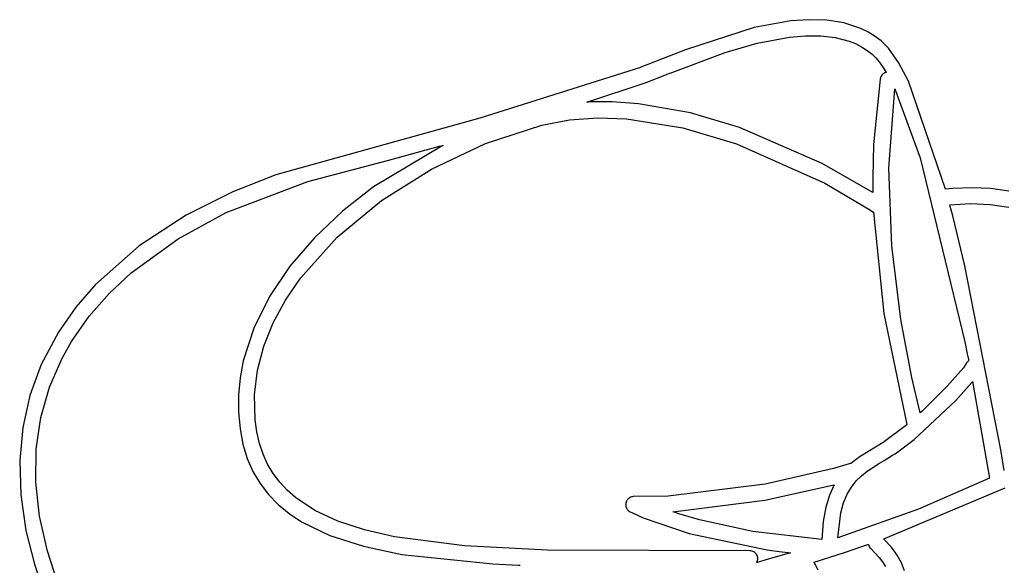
# Model space of a CAD drawing. Extents: x -74.1 to 10.8, y -36.7 to 44.6.
# Tile 65 of 199: x -44 to -41.4, y 6.5 to 8. Entities that reach past the tile are written whole.
import ezdxf

# ---------------------------------------------------------------- set-up
doc = ezdxf.new("R2010")
doc.units = 0

msp = doc.modelspace()

# ---------------------------------------------------------------- linework, layer by layer
at = {"layer": 'Layer 1', "color": 7, "linetype": 'CONTINUOUS'}
for p, q in [((-42.005635, 7.955565), (-42.10208, 7.938049)), ((-41.958066, 7.958756), (-42.005635, 7.955565)), ((-41.911838, 7.957214), (-41.958066, 7.958756)), ((-41.867632, 7.950174), (-41.911838, 7.957214)), ((-41.826129, 7.936871), (-41.867632, 7.950174)), ((-42.10208, 7.938049), (-42.281152, 7.879903)), ((-41.806603, 7.927632), (-41.826129, 7.936871)), ((-41.788008, 7.91654), (-41.806603, 7.927632)), ((-42.177085, 7.873086), (-42.093972, 7.897242)), ((-42.093972, 7.897242), (-42.009437, 7.913382)), ((-42.009437, 7.913382), (-41.968037, 7.916993)), ((-41.968037, 7.916993), (-41.92796, 7.916855)), ((-41.92796, 7.916855), (-41.889767, 7.912389)), ((-41.889767, 7.912389), (-41.854017, 7.903011)), ((-41.854017, 7.903011), (-41.837234, 7.8963)), ((-41.837234, 7.8963), (-41.821271, 7.888142)), ((-41.770428, 7.9035), (-41.788008, 7.91654)), ((-41.76447, 7.898391), (-41.770428, 7.9035)), ((-41.751133, 7.88457), (-41.76447, 7.898391)), ((-42.281152, 7.879903), (-42.339342, 7.856925)), ((-42.321136, 7.819328), (-42.177085, 7.873086)), ((-41.821271, 7.888142), (-41.806199, 7.878466)), ((-41.806199, 7.878466), (-41.793315, 7.868279)), ((-41.793315, 7.868279), (-41.78287, 7.85783)), ((-41.724716, 7.847056), (-41.751133, 7.88457)), ((-42.339342, 7.856925), (-42.378924, 7.84131)), ((-41.78287, 7.85783), (-41.772393, 7.844765)), ((-41.772393, 7.844765), (-41.761895, 7.829232)), ((-41.698746, 7.797769), (-41.724716, 7.847056)), ((-42.398058, 7.834231), (-42.818383, 7.701334)), ((-42.397786, 7.834327), (-42.398058, 7.834231)), ((-42.397319, 7.834492), (-42.397786, 7.834327)), ((-42.395425, 7.835167), (-42.397319, 7.834492)), ((-42.378924, 7.84131), (-42.395425, 7.835167)), ((-42.383948, 7.795026), (-42.330185, 7.815713)), ((-42.330185, 7.815713), (-42.322299, 7.818863)), ((-42.322299, 7.818863), (-42.321296, 7.819264)), ((-42.321296, 7.819264), (-42.321171, 7.819314)), ((-41.765942, 7.816253), (-41.7683, 7.813751)), ((-41.763215, 7.818328), (-41.765942, 7.816253)), ((-41.760181, 7.819933), (-41.763215, 7.818328)), ((-41.761895, 7.829232), (-41.759268, 7.82498)), ((-41.756901, 7.821026), (-41.760181, 7.819933)), ((-41.759268, 7.82498), (-41.757955, 7.8228)), ((-41.757955, 7.8228), (-41.757298, 7.821697)), ((-41.757298, 7.821697), (-41.75697, 7.821142)), ((-41.75697, 7.821142), (-41.756929, 7.821073)), ((-41.756929, 7.821073), (-41.756908, 7.821038)), ((-42.53847, 7.743353), (-42.383948, 7.795026)), ((-41.772715, 7.803172), (-41.79013, 7.63271)), ((-41.771669, 7.80764), (-41.772715, 7.803172)), ((-41.770229, 7.810865), (-41.771669, 7.80764)), ((-41.7683, 7.813751), (-41.770229, 7.810865)), ((-41.601848, 7.516236), (-41.698746, 7.797769)), ((-41.750209, 7.570448), (-41.734385, 7.777813)), ((-41.734385, 7.777813), (-41.668125, 7.597634)), ((-42.538416, 7.743352), (-42.538483, 7.743349)), ((-42.538145, 7.743368), (-42.538416, 7.743352)), ((-42.537605, 7.743398), (-42.538145, 7.743368)), ((-42.533281, 7.743623), (-42.537605, 7.743398)), ((-42.524628, 7.743998), (-42.533281, 7.743623)), ((-42.507311, 7.744446), (-42.524628, 7.743998)), ((-42.47266, 7.744179), (-42.507311, 7.744446)), ((-42.403535, 7.739333), (-42.47266, 7.744179)), ((-42.267979, 7.715126), (-42.403535, 7.739333)), ((-42.139796, 7.676778), (-42.267979, 7.715126)), ((-42.818383, 7.701334), (-43.350388, 7.553577)), ((-42.656417, 7.683412), (-42.583822, 7.697468)), ((-42.583822, 7.697468), (-42.509805, 7.70268)), ((-42.509805, 7.70268), (-42.435201, 7.700135)), ((-42.435201, 7.700135), (-42.287566, 7.676139)), ((-42.802997, 7.634934), (-42.656417, 7.683412)), ((-42.287566, 7.676139), (-42.147593, 7.634199)), ((-41.923693, 7.582659), (-42.139796, 7.676778)), ((-42.914367, 7.630517), (-43.09542, 7.522288)), ((-43.05915, 7.590927), (-42.967508, 7.615751)), ((-42.967508, 7.615751), (-42.923064, 7.628094)), ((-42.94414, 7.568627), (-42.802997, 7.634934)), ((-42.923064, 7.628094), (-42.917579, 7.629632)), ((-42.917579, 7.629632), (-42.914842, 7.6304)), ((-42.914842, 7.6304), (-42.9145, 7.630496)), ((-42.9145, 7.630496), (-42.914329, 7.630544)), ((-42.914301, 7.630552), (-42.914367, 7.630517)), ((-42.147593, 7.634199), (-41.917342, 7.531366)), ((-41.79013, 7.63271), (-41.791967, 7.547256)), ((-43.267339, 7.536263), (-43.05915, 7.590927)), ((-41.668125, 7.597634), (-41.551401, 7.117062)), ((-43.074991, 7.48659), (-42.94414, 7.568627)), ((-41.791513, 7.506987), (-41.923693, 7.582659)), ((-41.742377, 7.368235), (-41.750209, 7.570448)), ((-43.480125, 7.454775), (-43.267339, 7.536263)), ((-43.350388, 7.553577), (-43.463094, 7.509414)), ((-41.791967, 7.547256), (-41.791821, 7.526036)), ((-43.463094, 7.509414), (-43.585086, 7.448382)), ((-43.09542, 7.522288), (-43.176761, 7.458514)), ((-41.917342, 7.531366), (-41.797856, 7.461392)), ((-41.791821, 7.526036), (-41.791664, 7.515458)), ((-41.791664, 7.515458), (-41.791566, 7.510178)), ((-41.791566, 7.510178), (-41.791511, 7.507541)), ((-41.791511, 7.507541), (-41.791504, 7.507211)), ((-41.791504, 7.507211), (-41.791501, 7.507046)), ((-41.601755, 7.5159), (-41.601848, 7.516236)), ((-41.582838, 7.517858), (-41.601712, 7.515908)), ((-41.533204, 7.519882), (-41.582838, 7.517858)), ((-41.48444, 7.517472), (-41.533204, 7.519882)), ((-41.436889, 7.510809), (-41.48444, 7.517472)), ((-43.190692, 7.390918), (-43.074991, 7.48659)), ((-41.791501, 7.507046), (-41.7915, 7.507005)), ((-43.176761, 7.458514), (-43.25011, 7.38911)), ((-41.797856, 7.461392), (-41.791551, 7.457207)), ((-41.791554, 7.457211), (-41.791001, 7.456876)), ((-41.791001, 7.456876), (-41.789867, 7.45629)), ((-41.789838, 7.456274), (-41.789835, 7.456208)), ((-41.789835, 7.456208), (-41.763204, 7.191511)), ((-41.590824, 7.475137), (-41.536816, 7.478323)), ((-41.590757, 7.474859), (-41.590823, 7.475109)), ((-41.590626, 7.474359), (-41.590757, 7.474859)), ((-41.589578, 7.470359), (-41.590626, 7.474359)), ((-41.58749, 7.46234), (-41.589578, 7.470359)), ((-41.583346, 7.44624), (-41.58749, 7.46234)), ((-41.536816, 7.478323), (-41.485247, 7.476069)), ((-41.485247, 7.476069), (-41.436324, 7.468814)), ((-43.585086, 7.448382), (-43.707507, 7.368345)), ((-43.605453, 7.386522), (-43.480125, 7.454775)), ((-41.551837, 7.315731), (-41.583346, 7.44624)), ((-43.728502, 7.297031), (-43.605453, 7.386522)), ((-43.25011, 7.38911), (-43.314064, 7.314686)), ((-43.286387, 7.283711), (-43.190692, 7.390918)), ((-43.707507, 7.368345), (-43.821496, 7.267168)), ((-41.718662, 7.175847), (-41.742377, 7.368235)), ((-43.314064, 7.314686), (-43.367222, 7.235848)), ((-41.45745, 6.835157), (-41.551837, 7.315731)), ((-43.785678, 7.243642), (-43.728502, 7.297031)), ((-43.325214, 7.226437), (-43.286387, 7.283711)), ((-43.821496, 7.267168), (-43.872561, 7.207984)), ((-43.838094, 7.184127), (-43.785678, 7.243642)), ((-43.367222, 7.235848), (-43.408181, 7.153206)), ((-43.357219, 7.167065), (-43.325214, 7.226437)), ((-43.872561, 7.207984), (-43.918195, 7.142714)), ((-43.88435, 7.118216), (-43.838094, 7.184127)), ((-41.763204, 7.191511), (-41.703236, 6.901547)), ((-41.690145, 7.024213), (-41.718662, 7.175847)), ((-43.408181, 7.153206), (-43.435539, 7.067367)), ((-43.381793, 7.105859), (-43.357219, 7.167065)), ((-43.918195, 7.142714), (-43.963273, 7.057736)), ((-43.908935, 7.074758), (-43.88435, 7.118216)), ((-43.39833, 7.043079), (-43.381793, 7.105859)), ((-41.551401, 7.117062), (-41.545254, 7.086199)), ((-43.941975, 6.998642), (-43.908935, 7.074758)), ((-41.545254, 7.086199), (-41.542245, 7.07087)), ((-41.542245, 7.07087), (-41.541872, 7.068959)), ((-43.963273, 7.057736), (-43.992752, 6.977357)), ((-43.435539, 7.067367), (-43.443679, 7.023439)), ((-41.555274, 7.049219), (-41.597637, 7.001103)), ((-41.550521, 7.055901), (-41.555274, 7.049219)), ((-41.54922, 7.058198), (-41.550521, 7.055901)), ((-41.549539, 7.057368), (-41.549233, 7.05817)), ((-41.549416, 7.057727), (-41.549532, 7.057389)), ((-41.549167, 7.058393), (-41.549416, 7.057727)), ((-41.548608, 7.059682), (-41.549167, 7.058393)), ((-41.547257, 7.062086), (-41.548608, 7.059682)), ((-41.545623, 7.064248), (-41.547257, 7.062086)), ((-41.543742, 7.066161), (-41.545623, 7.064248)), ((-41.541649, 7.067813), (-41.543742, 7.066161)), ((-41.541872, 7.068959), (-41.541686, 7.068004)), ((-41.541686, 7.068004), (-41.541663, 7.067885)), ((-41.541663, 7.067885), (-41.541651, 7.067825)), ((-43.443679, 7.023439), (-43.447894, 6.978939)), ((-43.406224, 6.978988), (-43.39833, 7.043079)), ((-41.668104, 6.931331), (-41.690145, 7.024213)), ((-43.964364, 6.919183), (-43.941975, 6.998642)), ((-41.597637, 7.001103), (-41.66337, 6.935718)), ((-41.575227, 6.964298), (-41.533457, 7.010586)), ((-41.533457, 7.010586), (-41.531409, 7.013063)), ((-41.531409, 7.013063), (-41.531284, 7.013216)), ((-41.531284, 7.013216), (-41.531221, 7.013292)), ((-41.531201, 7.013299), (-41.488431, 6.766485)), ((-43.992752, 6.977357), (-44.011482, 6.893759)), ((-43.447894, 6.978939), (-43.448007, 6.933945)), ((-43.404865, 6.913849), (-43.406224, 6.978988)), ((-41.683837, 6.862262), (-41.575227, 6.964298)), ((-43.976092, 6.836496), (-43.964364, 6.919183)), ((-43.448007, 6.933945), (-43.44402, 6.889944)), ((-41.668038, 6.93138), (-41.668073, 6.931348)), ((-41.667968, 6.931444), (-41.668038, 6.93138)), ((-41.667829, 6.931574), (-41.667968, 6.931444)), ((-41.66337, 6.935718), (-41.667829, 6.931574)), ((-44.011482, 6.893759), (-44.01945, 6.807052)), ((-43.400458, 6.881799), (-43.404865, 6.913849)), ((-41.702929, 6.900435), (-41.764938, 6.854616)), ((-41.703236, 6.901547), (-41.703034, 6.900828)), ((-41.703034, 6.900828), (-41.702948, 6.900523)), ((-41.702948, 6.900523), (-41.702928, 6.900452)), ((-43.44402, 6.889944), (-43.436385, 6.849749)), ((-43.393494, 6.851776), (-43.400458, 6.881799)), ((-43.436385, 6.849749), (-43.425123, 6.812605)), ((-43.383998, 6.823715), (-43.393494, 6.851776)), ((-41.764938, 6.854616), (-41.825057, 6.817943)), ((-41.73386, 6.824876), (-41.683837, 6.862262)), ((-43.977147, 6.750696), (-43.976092, 6.836496)), ((-43.371992, 6.79755), (-43.383998, 6.823715)), ((-41.825057, 6.817943), (-41.84556, 6.802417)), ((-41.762491, 6.80763), (-41.74037, 6.820801)), ((-41.74037, 6.820801), (-41.734794, 6.824283)), ((-41.734794, 6.824283), (-41.734098, 6.824725)), ((-41.734098, 6.824725), (-41.733923, 6.824835)), ((-41.733923, 6.824835), (-41.73388, 6.824863)), ((-41.448535, 6.780927), (-41.45745, 6.835157)), ((-44.01945, 6.807052), (-44.016646, 6.717349)), ((-43.425123, 6.812605), (-43.410276, 6.778396)), ((-43.357501, 6.773217), (-43.371992, 6.79755)), ((-41.853766, 6.798212), (-41.894883, 6.786492)), ((-41.849801, 6.799423), (-41.853766, 6.798212)), ((-41.848849, 6.799719), (-41.849801, 6.799423)), ((-41.848638, 6.799785), (-41.848849, 6.799719)), ((-41.848584, 6.799832), (-41.848622, 6.799798)), ((-41.848507, 6.799899), (-41.848584, 6.799832)), ((-41.848352, 6.800033), (-41.848507, 6.799899)), ((-41.848043, 6.800301), (-41.848352, 6.800033)), ((-41.84556, 6.802417), (-41.848043, 6.800301)), ((-41.806995, 6.779554), (-41.774716, 6.800455)), ((-41.774716, 6.800455), (-41.762491, 6.80763)), ((-43.410276, 6.778396), (-43.391882, 6.747002)), ((-43.340548, 6.750651), (-43.357501, 6.773217)), ((-41.894883, 6.786492), (-42.072802, 6.745816)), ((-41.835546, 6.753851), (-41.821833, 6.767572)), ((-41.821833, 6.767572), (-41.806995, 6.779554)), ((-41.488431, 6.766485), (-41.487858, 6.762822)), ((-41.487858, 6.762822), (-41.487669, 6.762053)), ((-41.487669, 6.762053), (-41.487453, 6.761294)), ((-43.967516, 6.661896), (-43.977147, 6.750696)), ((-43.391882, 6.747002), (-43.36998, 6.718305)), ((-43.321158, 6.729787), (-43.340548, 6.750651)), ((-42.072802, 6.745816), (-42.325928, 6.714483)), ((-42.073655, 6.703337), (-41.897487, 6.742689)), ((-41.893177, 6.743832), (-41.905183, 6.71687)), ((-41.897487, 6.742689), (-41.893574, 6.743727)), ((-41.893574, 6.743727), (-41.893333, 6.743791)), ((-41.893333, 6.743791), (-41.893213, 6.743823)), ((-41.858821, 6.71904), (-41.84794, 6.737854)), ((-41.84794, 6.737854), (-41.835546, 6.753851)), ((-41.487462, 6.761284), (-41.672973, 6.680172)), ((-44.016646, 6.717349), (-44.003058, 6.624763)), ((-43.36998, 6.718305), (-43.34461, 6.692188)), ((-43.299353, 6.71056), (-43.321158, 6.729787)), ((-43.248595, 6.676759), (-43.299353, 6.71056)), ((-42.42627, 6.710304), (-42.428179, 6.709131)), ((-42.424238, 6.711268), (-42.42627, 6.710304)), ((-42.422101, 6.712011), (-42.424238, 6.711268)), ((-42.419875, 6.71252), (-42.422101, 6.712011)), ((-42.417575, 6.712784), (-42.419875, 6.71252)), ((-42.325928, 6.714483), (-42.417575, 6.712784)), ((-41.905183, 6.71687), (-41.914734, 6.685013)), ((-41.867995, 6.696872), (-41.858821, 6.71904)), ((-41.762859, 6.602304), (-41.445998, 6.735506)), ((-43.34461, 6.692188), (-43.315812, 6.668532)), ((-42.437097, 6.693838), (-42.437176, 6.69155)), ((-42.437176, 6.69155), (-42.437005, 6.68929)), ((-42.43676, 6.696136), (-42.437097, 6.693838)), ((-42.437005, 6.68929), (-42.436593, 6.687078)), ((-42.436162, 6.69841), (-42.43676, 6.696136)), ((-42.436593, 6.687078), (-42.435948, 6.684932)), ((-42.435326, 6.700574), (-42.436162, 6.69841)), ((-42.435948, 6.684932), (-42.435079, 6.68287)), ((-42.434271, 6.702603), (-42.435326, 6.700574)), ((-42.433012, 6.704486), (-42.434271, 6.702603)), ((-42.431567, 6.70621), (-42.433012, 6.704486)), ((-42.42995, 6.707762), (-42.431567, 6.70621)), ((-42.428179, 6.709131), (-42.42995, 6.707762)), ((-42.314212, 6.673432), (-42.073655, 6.703337)), ((-41.914734, 6.685013), (-41.921477, 6.647603)), ((-41.875268, 6.670811), (-41.867995, 6.696872)), ((-43.947188, 6.570211), (-43.967516, 6.661896)), ((-43.315812, 6.668532), (-43.283624, 6.647218)), ((-43.188463, 6.648728), (-43.248595, 6.676759)), ((-42.435079, 6.68287), (-42.433992, 6.680911)), ((-42.433992, 6.680911), (-42.432698, 6.679074)), ((-42.432698, 6.679074), (-42.431203, 6.677378)), ((-42.431203, 6.677378), (-42.429516, 6.675841)), ((-42.429516, 6.675841), (-42.427645, 6.674482)), ((-42.427645, 6.674482), (-42.425542, 6.673283)), ((-42.425542, 6.673283), (-42.419759, 6.67037)), ((-42.419759, 6.67037), (-42.391844, 6.657771)), ((-42.314161, 6.673411), (-42.314205, 6.673426)), ((-42.313985, 6.673352), (-42.314161, 6.673411)), ((-42.313277, 6.673115), (-42.313985, 6.673352)), ((-42.31042, 6.672161), (-42.313277, 6.673115)), ((-42.298575, 6.668296), (-42.31042, 6.672161)), ((-42.244529, 6.652351), (-42.298575, 6.668296)), ((-41.672973, 6.680172), (-41.883338, 6.604856)), ((-41.883338, 6.604856), (-41.875268, 6.670811)), ((-43.283624, 6.647218), (-43.209239, 6.611147)), ((-43.119148, 6.625948), (-43.188463, 6.648728)), ((-42.391844, 6.657771), (-42.271677, 6.616282)), ((-42.105099, 6.621833), (-42.244529, 6.652351)), ((-41.921477, 6.647603), (-41.925184, 6.600727)), ((-44.003058, 6.624763), (-43.98078, 6.536334)), ((-43.209239, 6.611147), (-43.121771, 6.583029)), ((-43.040838, 6.6079), (-43.119148, 6.625948)), ((-42.857992, 6.583927), (-43.040838, 6.6079)), ((-42.271677, 6.616282), (-42.067758, 6.573659)), ((-41.925184, 6.600727), (-42.105099, 6.621833)), ((-43.121771, 6.583029), (-43.021534, 6.561919)), ((-42.641441, 6.572655), (-42.857992, 6.583927)), ((-41.822866, 6.581381), (-41.812786, 6.584822)), ((-41.812786, 6.584822), (-41.807754, 6.586549)), ((-41.807754, 6.586549), (-41.805241, 6.587415)), ((-41.805241, 6.587415), (-41.803984, 6.587849)), ((-41.803984, 6.587849), (-41.803357, 6.588065)), ((-41.803357, 6.588065), (-41.803278, 6.588092)), ((-41.803278, 6.588092), (-41.803239, 6.588106)), ((-41.803232, 6.588108), (-41.802257, 6.58468)), ((-41.802257, 6.58468), (-41.800766, 6.581428)), ((-41.76342, 6.602076), (-41.762859, 6.602304)), ((-41.762129, 6.600816), (-41.76342, 6.602076)), ((-41.743385, 6.58055), (-41.762129, 6.600816)), ((-43.921913, 6.492424), (-43.947188, 6.570211)), ((-43.021534, 6.561919), (-42.784018, 6.536942)), ((-42.113283, 6.571612), (-42.641441, 6.572655)), ((-42.110057, 6.571392), (-42.113283, 6.571612)), ((-42.107403, 6.570824), (-42.110057, 6.571392)), ((-42.104886, 6.56993), (-42.107403, 6.570824)), ((-42.102528, 6.568733), (-42.104886, 6.56993)), ((-42.100354, 6.567258), (-42.102528, 6.568733)), ((-42.098388, 6.565527), (-42.100354, 6.567258)), ((-42.096653, 6.563563), (-42.098388, 6.565527)), ((-42.095172, 6.561391), (-42.096653, 6.563563)), ((-42.093971, 6.559034), (-42.095172, 6.561391)), ((-42.093072, 6.556514), (-42.093971, 6.559034)), ((-42.092499, 6.553856), (-42.093072, 6.556514)), ((-42.067758, 6.573659), (-42.0365, 6.569482)), ((-42.007148, 6.566059), (-42.064828, 6.549077)), ((-42.0365, 6.569482), (-42.020397, 6.567546)), ((-42.020397, 6.567546), (-42.012226, 6.566619)), ((-42.012226, 6.566619), (-42.008112, 6.566167)), ((-42.008112, 6.566167), (-42.007596, 6.566111)), ((-42.007596, 6.566111), (-42.007338, 6.566083)), ((-42.007338, 6.566083), (-42.007209, 6.566069)), ((-42.007209, 6.566069), (-42.007148, 6.566059)), ((-41.945194, 6.541643), (-41.863389, 6.567815)), ((-41.863389, 6.567815), (-41.822866, 6.581381)), ((-41.800766, 6.581428), (-41.799262, 6.579185)), ((-41.799262, 6.579185), (-41.797373, 6.57714)), ((-41.797373, 6.57714), (-41.774998, 6.553731)), ((-41.728248, 6.560118), (-41.743385, 6.58055)), ((-41.716742, 6.539542), (-41.728248, 6.560118)), ((-43.98078, 6.536334), (-43.956941, 6.467536)), ((-42.784018, 6.536942), (-42.717152, 6.5336)), ((-42.717152, 6.5336), (-42.715015, 6.533511)), ((-42.715015, 6.533511), (-42.713946, 6.533467)), ((-42.713946, 6.533467), (-42.713411, 6.533445)), ((-42.713411, 6.533445), (-42.713143, 6.533434)), ((-42.713143, 6.533434), (-42.713009, 6.533429)), ((-42.095133, 6.540408), (-42.093604, 6.543613)), ((-42.094999, 6.540446), (-42.095112, 6.540414)), ((-42.094549, 6.540573), (-42.094999, 6.540446)), ((-42.093649, 6.540828), (-42.094549, 6.540573)), ((-42.064828, 6.549077), (-42.093649, 6.540828)), ((-42.093604, 6.543613), (-42.09304, 6.545315)), ((-42.09304, 6.545315), (-42.092622, 6.547078)), ((-42.092622, 6.547078), (-42.092364, 6.548895)), ((-42.092276, 6.551083), (-42.092499, 6.553856)), ((-42.092364, 6.548895), (-42.092274, 6.550764)), ((-42.092274, 6.550764), (-42.092276, 6.551083)), ((-41.945121, 6.541458), (-41.94519, 6.541609)), ((-41.94498, 6.541151), (-41.945121, 6.541458)), ((-41.944687, 6.540517), (-41.94498, 6.541151)), ((-41.944054, 6.539172), (-41.944687, 6.540517)), ((-41.942601, 6.536187), (-41.944054, 6.539172)), ((-41.934193, 6.520974), (-41.942601, 6.536187)), ((-41.774998, 6.553731), (-41.766164, 6.542141)), ((-41.766164, 6.542141), (-41.758903, 6.530636)), ((-41.708889, 6.518847), (-41.716742, 6.539542))]:
    msp.add_line(p, q, dxfattribs=at)

doc.saveas('drawing.dxf')
